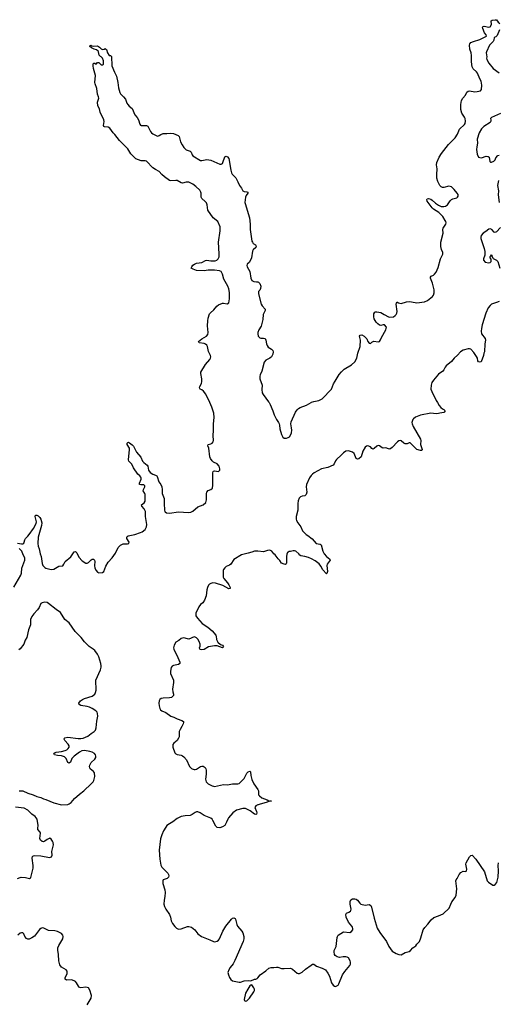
# Model space of a CAD drawing. Header units: inches. Extents: x 1678753 to 1858649, y 384643 to 522370.
# Tile 62 of 91: x 1786302 to 1793737, y 460654 to 475947. Entities that reach past the tile are written whole.
import ezdxf

# ---------------------------------------------------------------- set-up
doc = ezdxf.new("R2010")
doc.units = ezdxf.units.IN
doc.header["$MEASUREMENT"] = 0
for name, color, linetype in [('B7486', 7, 'Continuous'), ('B7487', 7, 'Continuous'), ('B7496', 7, 'Continuous'), ('B7497', 7, 'Continuous')]:
    doc.layers.add(name, color=color, linetype=linetype)

msp = doc.modelspace()

# ---------------------------------------------------------------- linework, layer by layer
at = {"layer": 'B7486', "color": 6, "elevation": 300}
for points in [[(1786270, 467814), (1786330, 467806), (1786350, 467808), (1786364, 467816), (1786374, 467830), (1786382, 467870), (1786391, 467889), (1786430, 467923), (1786451, 467949), (1786517, 468043), (1786556, 468124), (1786563, 468150), (1786541, 468230), (1786550, 468250), (1786570, 468250), (1786590, 468240), (1786616, 468216), (1786632, 468190), (1786646, 468130), (1786643, 468090), (1786588, 467912), (1786583, 467810), (1786590, 467770), (1786605, 467730), (1786621, 467650), (1786635, 467610), (1786650, 467501), (1786662, 467470), (1786690, 467440), (1786710, 467429), (1786790, 467406), (1786830, 467414), (1786910, 467457), (1786970, 467465), (1786990, 467488), (1787010, 467532), (1787098, 467602), (1787150, 467681), (1787170, 467685), (1787190, 467668), (1787221, 467601), (1787270, 467542), (1787327, 467507), (1787350, 467505), (1787370, 467516), (1787410, 467560), (1787430, 467570), (1787450, 467567), (1787462, 467550), (1787467, 467530), (1787465, 467470), (1787470, 467430), (1787490, 467390), (1787510, 467366), (1787530, 467354), (1787590, 467360), (1787610, 467379), (1787640, 467460), (1787676, 467524), (1787736, 467590), (1787790, 467661), (1787833, 467747), (1787850, 467770), (1787870, 467788), (1787910, 467805), (1787975, 467805), (1787997, 467810), (1788002, 467830), (1787965, 467890), (1787964, 467910), (1787970, 467922), (1787989, 467930), (1788090, 467949), (1788178, 467982), (1788205, 467995), (1788251, 468029), (1788271, 468069), (1788275, 468105), (1788255, 468230), (1788256, 468310), (1788236, 468350), (1788201, 468390), (1788193, 468410), (1788236, 468444), (1788250, 468470), (1788250, 468570), (1788244, 468590), (1788220, 468630), (1788223, 468650), (1788247, 468690), (1788245, 468705), (1788230, 468721), (1788184, 468724), (1788164, 468730), (1788162, 468750), (1788188, 468810), (1788188, 468830), (1788182, 468842), (1788170, 468860), (1788138, 468890), (1788070, 468986), (1788042, 469042), (1787998, 469090), (1787994, 469110), (1788009, 469270), (1788006, 469290), (1787972, 469350), (1787970, 469370), (1787980, 469380), (1787990, 469385), (1788010, 469375), (1788050, 469345), (1788070, 469325), (1788116, 469230), (1788182, 469150), (1788212, 469090), (1788231, 469070), (1788282, 469030), (1788293, 469013), (1788305, 468950), (1788330, 468914), (1788370, 468886), (1788414, 468874), (1788430, 468863), (1788438, 468850), (1788463, 468770), (1788493, 468730), (1788510, 468690), (1788515, 468650), (1788515, 468590), (1788547, 468510), (1788545, 468430), (1788550, 468330), (1788556, 468310), (1788563, 468303), (1788584, 468290), (1788630, 468283), (1788770, 468304), (1788926, 468294), (1788963, 468297), (1788990, 468312), (1789070, 468379), (1789150, 468413), (1789191, 468450), (1789203, 468490), (1789203, 468590), (1789210, 468610), (1789228, 468632), (1789270, 468648), (1789295, 468670), (1789303, 468717), (1789300, 468910), (1789305, 468930), (1789310, 468936), (1789330, 468939), (1789390, 468932), (1789410, 468950), (1789412, 468970), (1789399, 469010), (1789371, 469050), (1789310, 469077), (1789290, 469095), (1789264, 469130), (1789255, 469155), (1789238, 469290), (1789224, 469330), (1789232, 469350), (1789270, 469357), (1789290, 469368), (1789305, 469390), (1789312, 469410), (1789305, 469490), (1789312, 469568), (1789312, 469670), (1789325, 469770), (1789317, 469837), (1789285, 469930), (1789254, 470000)], [(1786210, 467133), (1786320, 467320), (1786331, 467350), (1786336, 467430), (1786382, 467550), (1786381, 467590), (1786355, 467635), (1786336, 467690), (1786295, 467735)], [(1790000, 467691), (1789988, 467692), (1789951, 467690), (1789910, 467675), (1789850, 467663), (1789750, 467636), (1789630, 467562), (1789580, 467490), (1789563, 467477), (1789510, 467452), (1789490, 467435), (1789469, 467410), (1789461, 467390), (1789463, 467290), (1789472, 467270), (1789530, 467200), (1789549, 467170), (1789574, 467130), (1789573, 467110), (1789550, 467108), (1789458, 467158), (1789346, 467194), (1789302, 467198), (1789269, 467191), (1789250, 467180), (1789236, 467164), (1789220, 467130), (1789210, 467090), (1789200, 467000), (1789171, 466929), (1789148, 466892), (1789110, 466863), (1789084, 466830), (1789040, 466730), (1789040, 466690), (1789062, 466650), (1789135, 466570), (1789223, 466510), (1789293, 466453), (1789347, 466390), (1789356, 466370), (1789360, 466320), (1789380, 466280), (1789423, 466243), (1789450, 466230), (1789470, 466209), (1789450, 466190), (1789370, 466222), (1789330, 466224), (1789266, 466214), (1789236, 466204), (1789170, 466164), (1789130, 466162), (1789110, 466166), (1789102, 466170), (1789096, 466190), (1789104, 466216), (1789104, 466250), (1789092, 466290), (1789070, 466325), (1789050, 466346), (1789030, 466357), (1789010, 466360), (1788930, 466328), (1788909, 466329), (1788850, 466345), (1788830, 466343), (1788810, 466334), (1788775, 466305), (1788730, 466278), (1788699, 466230), (1788690, 466190), (1788696, 466170), (1788760, 466040), (1788788, 465970), (1788787, 465950), (1788770, 465930), (1788690, 465915), (1788670, 465905), (1788656, 465884), (1788645, 465830), (1788646, 465790), (1788690, 465690), (1788690, 465650), (1788676, 465550), (1788680, 465510), (1788693, 465470), (1788690, 465450), (1788658, 465422), (1788630, 465412), (1788530, 465411), (1788498, 465402), (1788480, 465390), (1788467, 465370), (1788461, 465330), (1788466, 465290), (1788479, 465250), (1788490, 465228), (1788510, 465210), (1788570, 465187), (1788650, 465132), (1788695, 465115), (1788748, 465088), (1788822, 465062), (1788845, 465045), (1788848, 465030), (1788840, 465010), (1788822, 464970), (1788795, 464925), (1788781, 464890), (1788778, 464810), (1788770, 464790), (1788747, 464753), (1788695, 464710), (1788682, 464690), (1788681, 464650), (1788710, 464562), (1788725, 464545), (1788750, 464532), (1788810, 464523), (1788830, 464516), (1788850, 464500), (1788892, 464452), (1788938, 464350), (1788970, 464316), (1788981, 464310), (1789010, 464300), (1789030, 464301), (1789050, 464308), (1789110, 464348), (1789130, 464355), (1789150, 464352), (1789182, 464330), (1789194, 464314), (1789198, 464290), (1789198, 464230), (1789189, 464150), (1789200, 464110), (1789230, 464078), (1789290, 464046), (1789310, 464041), (1789330, 464037), (1789470, 464069), (1789530, 464064), (1789610, 464080), (1789690, 464079), (1789710, 464086), (1789750, 464119), (1789790, 464162), (1789807, 464190), (1789830, 464245), (1789850, 464265), (1789875, 464275), (1789887, 464267), (1789892, 464210), (1789906, 464146), (1789940, 464080), (1790000, 463991)], [(1786292, 463968), (1786310, 463972), (1786349, 463971), (1786430, 463935), (1786510, 463909), (1786570, 463883), (1786630, 463866), (1786670, 463846), (1786710, 463836), (1786830, 463781), (1786950, 463753), (1787050, 463760), (1787070, 463766), (1787103, 463790), (1787155, 463850), (1787230, 463919), (1787296, 463970), (1787410, 464077), (1787442, 464110), (1787454, 464130), (1787468, 464190), (1787462, 464250), (1787450, 464272), (1787397, 464310), (1787389, 464329), (1787387, 464350), (1787391, 464370), (1787413, 464410), (1787470, 464463), (1787484, 464490), (1787486, 464510), (1787481, 464530), (1787463, 464550), (1787430, 464570), (1787390, 464581), (1787310, 464596), (1787269, 464590), (1787230, 464570), (1787147, 464510), (1787113, 464470), (1787090, 464413), (1787070, 464399), (1787048, 464410), (1787022, 464470), (1787009, 464489), (1786997, 464497), (1786950, 464515), (1786890, 464520), (1786844, 464530), (1786834, 464550), (1786853, 464567), (1786870, 464573), (1786950, 464581), (1787010, 464594), (1787033, 464607), (1787056, 464630), (1787068, 464650), (1787071, 464670), (1787057, 464697), (1787001, 464750), (1786991, 464770), (1786996, 464790), (1787005, 464795), (1787050, 464805), (1787210, 464783), (1787250, 464782), (1787290, 464787), (1787361, 464819), (1787410, 464859), (1787460, 464890), (1787481, 464910), (1787492, 464950), (1787499, 465050), (1787518, 465130), (1787513, 465170), (1787503, 465190), (1787487, 465210), (1787430, 465250), (1787388, 465270), (1787350, 465282), (1787253, 465293), (1787224, 465310), (1787221, 465330), (1787249, 465370), (1787276, 465390), (1787310, 465405), (1787430, 465440), (1787470, 465473), (1787481, 465499), (1787488, 465532), (1787485, 465690), (1787559, 465850), (1787570, 465890), (1787570, 465910), (1787563, 465950), (1787533, 466050), (1787510, 466095), (1787470, 466149), (1787445, 466170), (1787380, 466210), (1787310, 466282), (1787256, 466350), (1787165, 466445), (1787070, 466577), (1787005, 466630), (1786938, 466738), (1786870, 466786), (1786750, 466882), (1786730, 466893), (1786690, 466900), (1786650, 466891), (1786630, 466877), (1786605, 466815), (1786581, 466779), (1786520, 466720), (1786490, 466679), (1786469, 466630), (1786468, 466550), (1786438, 466470), (1786411, 466350), (1786387, 466310), (1786365, 466250), (1786310, 466177), (1786290, 466158)], [(1786270, 462607), (1786310, 462625), (1786327, 462627), (1786390, 462623), (1786453, 462607), (1786470, 462617), (1786474, 462626), (1786510, 462770), (1786510, 462810), (1786497, 462923), (1786499, 462950), (1786504, 462956), (1786517, 462963), (1786535, 462965), (1786630, 462960), (1786764, 462936), (1786794, 462946), (1786804, 462970), (1786803, 463030), (1786819, 463090), (1786825, 463130), (1786821, 463170), (1786813, 463190), (1786790, 463221), (1786770, 463233), (1786730, 463216), (1786690, 463186), (1786670, 463178), (1786650, 463184), (1786625, 463205), (1786617, 463230), (1786624, 463310), (1786619, 463330), (1786585, 463370), (1786583, 463390), (1786588, 463430), (1786571, 463530), (1786543, 463570), (1786490, 463610), (1786430, 463670), (1786370, 463701), (1786238, 463718)], [(1790000, 463751), (1789970, 463735), (1789957, 463710), (1789981, 463650), (1789984, 463630), (1789981, 463610), (1789970, 463602), (1789950, 463608), (1789881, 463661), (1789810, 463694), (1789770, 463696), (1789670, 463670), (1789613, 463627), (1789547, 463553), (1789533, 463530), (1789516, 463484), (1789487, 463433), (1789453, 463410), (1789410, 463397), (1789370, 463403), (1789350, 463421), (1789302, 463510), (1789290, 463528), (1789270, 463545), (1789168, 463588), (1789107, 463630), (1789070, 463646), (1789050, 463644), (1789030, 463636), (1788980, 463600), (1788950, 463585), (1788870, 463580), (1788810, 463570), (1788750, 463539), (1788682, 463490), (1788630, 463460), (1788590, 463429), (1788570, 463406), (1788538, 463350), (1788510, 463287), (1788490, 463227), (1788471, 463049), (1788479, 462910), (1788493, 462813), (1788510, 462782), (1788604, 462690), (1788616, 462670), (1788620, 462650), (1788614, 462630), (1788594, 462610), (1788533, 462590), (1788524, 462570), (1788527, 462530), (1788555, 462430), (1788560, 462390), (1788557, 462330), (1788544, 462270), (1788540, 462210), (1788550, 462172), (1788570, 462133), (1788629, 462050), (1788643, 462010), (1788655, 461950), (1788676, 461910), (1788710, 461863), (1788738, 461838), (1788770, 461824), (1788810, 461828), (1788910, 461861), (1788930, 461863), (1788970, 461852), (1789020, 461810), (1789070, 461751), (1789127, 461710), (1789257, 461657), (1789310, 461628), (1789330, 461624), (1789370, 461635), (1789392, 461650), (1789407, 461673), (1789456, 461790), (1789504, 461870), (1789590, 461977), (1789610, 461992), (1789630, 461996), (1789648, 461988), (1789655, 461975), (1789673, 461893), (1789684, 461870), (1789755, 461790), (1789770, 461763), (1789786, 461706), (1789783, 461670), (1789772, 461630), (1789646, 461334), (1789616, 461284), (1789570, 461224), (1789550, 461190), (1789537, 461150), (1789545, 461110), (1789563, 461070), (1789582, 461042), (1789610, 461019), (1789710, 460999), (1789730, 460999), (1789790, 461020), (1789850, 461024), (1789890, 461021), (1789950, 461044), (1789970, 461044), (1789990, 461055), (1790000, 461066)], [(1787350, 460644), (1787412, 460750), (1787418, 460790), (1787390, 460876), (1787369, 460909), (1787350, 460917), (1787330, 460919), (1787250, 460911), (1787230, 460916), (1787214, 460934), (1787187, 460990), (1787170, 461008), (1787150, 461021), (1787106, 461034), (1787030, 461030), (1787010, 461045), (1787009, 461070), (1787037, 461130), (1787042, 461150), (1787039, 461170), (1787024, 461190), (1786953, 461233), (1786928, 461270), (1786911, 461330), (1786907, 461430), (1786897, 461497), (1786897, 461530), (1786908, 461570), (1786970, 461670), (1786977, 461710), (1786971, 461730), (1786953, 461753), (1786890, 461787), (1786850, 461795), (1786750, 461803), (1786679, 461839), (1786650, 461840), (1786630, 461831), (1786610, 461814), (1786530, 461715), (1786490, 461687), (1786450, 461668), (1786430, 461668), (1786410, 461679), (1786384, 461710), (1786368, 461748), (1786350, 461765), (1786330, 461764), (1786310, 461757), (1786272, 461728)]]:
    msp.add_lwpolyline(points, dxfattribs=at)
msp.add_lwpolyline([(1789910, 460955), (1789890, 460954), (1789879, 460941), (1789844, 460890), (1789812, 460830), (1789791, 460730), (1789795, 460715), (1789805, 460705), (1789830, 460708), (1789872, 460750), (1789938, 460850), (1789947, 460870), (1789947, 460890), (1789941, 460910)], close=True, dxfattribs=at)
at = {"layer": 'B7487', "color": 6, "elevation": 300}
for points in [[(1789254, 470000), (1789196, 470130), (1789159, 470179), (1789130, 470199), (1789105, 470210), (1789094, 470230), (1789100, 470250), (1789125, 470295), (1789131, 470329), (1789130, 470370), (1789114, 470450), (1789118, 470470), (1789189, 470591), (1789257, 470670), (1789268, 470690), (1789272, 470710), (1789267, 470730), (1789233, 470793), (1789219, 470870), (1789210, 470892), (1789190, 470909), (1789170, 470917), (1789090, 470930), (1789082, 470950), (1789133, 470990), (1789204, 471030), (1789225, 471055), (1789229, 471091), (1789221, 471190), (1789223, 471270), (1789228, 471312), (1789250, 471378), (1789264, 471396), (1789318, 471442), (1789363, 471497), (1789390, 471518), (1789450, 471546), (1789470, 471546), (1789525, 471535), (1789550, 471548), (1789561, 471610), (1789562, 471710), (1789551, 471769), (1789535, 471810), (1789475, 471915), (1789450, 471994), (1789430, 472034), (1789406, 472046), (1789330, 472059), (1789230, 472058), (1789166, 472046), (1789051, 472051), (1788999, 472070), (1788967, 472090), (1788974, 472110), (1788990, 472132), (1789015, 472150), (1789050, 472165), (1789130, 472178), (1789190, 472209), (1789210, 472212), (1789270, 472202), (1789336, 472204), (1789366, 472214), (1789387, 472233), (1789398, 472262), (1789402, 472310), (1789388, 472490), (1789418, 472670), (1789415, 472730), (1789379, 472810), (1789307, 472870), (1789226, 472990), (1789212, 473072), (1789203, 473103), (1789185, 473125), (1789131, 473170), (1789121, 473190), (1789119, 473210), (1789123, 473250), (1789118, 473270), (1789099, 473299), (1789038, 473358), (1788990, 473394), (1788930, 473421), (1788890, 473421), (1788830, 473409), (1788810, 473412), (1788750, 473448), (1788730, 473451), (1788650, 473445), (1788631, 473451), (1788550, 473505), (1788510, 473544), (1788471, 473591), (1788410, 473619), (1788370, 473648), (1788270, 473747), (1788250, 473755), (1788190, 473753), (1788106, 473786), (1788030, 473865), (1787981, 473941), (1787850, 474072), (1787782, 474162), (1787754, 474190), (1787703, 474263), (1787676, 474276), (1787621, 474281), (1787607, 474287), (1787605, 474305), (1787612, 474368), (1787608, 474390), (1787552, 474510), (1787540, 474560), (1787515, 474610), (1787513, 474667), (1787530, 474730), (1787527, 474750), (1787510, 474790), (1787498, 474878), (1787473, 474950), (1787470, 474970), (1787480, 475080), (1787447, 475187), (1787441, 475230), (1787442, 475250), (1787450, 475274), (1787470, 475274), (1787490, 475254), (1787510, 475282), (1787530, 475282), (1787568, 475248), (1787590, 475245), (1787603, 475257), (1787605, 475310), (1787589, 475350), (1787570, 475372), (1787556, 475376), (1787536, 475396), (1787525, 475450), (1787519, 475459), (1787497, 475477), (1787457, 475490), (1787417, 475510), (1787393, 475530), (1787395, 475545), (1787406, 475550), (1787422, 475542), (1787450, 475537), (1787510, 475540), (1787541, 475521), (1787570, 475493), (1787590, 475483), (1787612, 475488), (1787630, 475498), (1787636, 475496), (1787650, 475482), (1787668, 475430), (1787690, 475391), (1787712, 475392), (1787730, 475374), (1787732, 475230), (1787774, 475130), (1787806, 475070), (1787825, 474970), (1787835, 474890), (1787857, 474817), (1787870, 474793), (1787915, 474750), (1787944, 474710), (1787966, 474650), (1787980, 474630), (1788004, 474604), (1788050, 474565), (1788090, 474467), (1788129, 474429), (1788150, 474391), (1788170, 474325), (1788179, 474310), (1788190, 474302), (1788270, 474302), (1788290, 474291), (1788310, 474263), (1788334, 474210), (1788350, 474190), (1788370, 474175), (1788430, 474145), (1788450, 474140), (1788470, 474148), (1788494, 474166), (1788530, 474179), (1788590, 474177), (1788650, 474185), (1788690, 474180), (1788766, 474150), (1788779, 474130), (1788802, 474050), (1788824, 474004), (1788850, 473961), (1788890, 473928), (1788950, 473903), (1788968, 473890), (1788980, 473850), (1788994, 473830), (1789110, 473762), (1789130, 473759), (1789210, 473773), (1789270, 473767), (1789410, 473704), (1789430, 473701), (1789450, 473714), (1789459, 473730), (1789490, 473815), (1789510, 473827), (1789530, 473818), (1789553, 473790), (1789583, 473610), (1789593, 473570), (1789603, 473550), (1789657, 473490), (1789691, 473430), (1789716, 473370), (1789746, 473330), (1789769, 473289), (1789790, 473278), (1789830, 473275), (1789844, 473270), (1789844, 473250), (1789822, 473218), (1789811, 473190), (1789801, 473110), (1789802, 473090), (1789872, 472870), (1789882, 472770), (1789881, 472690), (1789910, 472508), (1789916, 472490), (1789930, 472471), (1789964, 472450), (1789976, 472430), (1789968, 472410), (1789930, 472373), (1789919, 472350), (1789901, 472250), (1789888, 472212), (1789864, 472176), (1789835, 472150), (1789828, 472130), (1789834, 472110), (1789875, 472035), (1789894, 471934), (1789910, 471895), (1789939, 471879), (1789983, 471877), (1790000, 471873)], [(1790000, 471076), (1789999, 471070), (1790000, 471067)]]:
    msp.add_lwpolyline(points, dxfattribs=at)
at = {"layer": 'B7496', "color": 6, "elevation": 300}
for points in [[(1792792, 470000), (1792817, 469957), (1792843, 469923), (1792870, 469901), (1792891, 469890), (1792912, 469870), (1792898, 469850), (1792890, 469846), (1792830, 469837), (1792810, 469829), (1792770, 469827), (1792690, 469834), (1792530, 469802), (1792450, 469775), (1792418, 469750), (1792410, 469737), (1792395, 469690), (1792397, 469670), (1792414, 469630), (1792530, 469430), (1792533, 469410), (1792528, 469350), (1792553, 469270), (1792550, 469258), (1792530, 469257), (1792469, 469270), (1792370, 469373), (1792350, 469376), (1792321, 469359), (1792290, 469359), (1792270, 469370), (1792230, 469404), (1792210, 469410), (1792190, 469406), (1792170, 469392), (1792090, 469304), (1792050, 469278), (1792030, 469280), (1791990, 469296), (1791950, 469294), (1791930, 469298), (1791890, 469327), (1791870, 469333), (1791850, 469325), (1791810, 469285), (1791790, 469275), (1791770, 469289), (1791750, 469313), (1791710, 469326), (1791690, 469325), (1791670, 469309), (1791630, 469243), (1791604, 469156), (1791570, 469125), (1791550, 469119), (1791530, 469129), (1791499, 469210), (1791472, 469232), (1791410, 469252), (1791370, 469245), (1791330, 469222), (1791297, 469183), (1791225, 469115), (1791210, 469095), (1791189, 469051), (1791170, 469030), (1791086, 468994), (1790990, 468970), (1790877, 468910), (1790849, 468890), (1790830, 468870), (1790805, 468830), (1790755, 468730), (1790751, 468690), (1790760, 468610), (1790752, 468570), (1790730, 468551), (1790690, 468546), (1790665, 468535), (1790645, 468515), (1790627, 468473), (1790621, 468430), (1790623, 468330), (1790596, 468230), (1790595, 468190), (1790600, 468170), (1790623, 468130), (1790670, 468070), (1790695, 468010), (1790708, 467990), (1790750, 467950), (1790776, 467936), (1790843, 467883), (1790908, 467810), (1790970, 467803), (1790987, 467790), (1791010, 467690), (1791030, 467650), (1791070, 467609), (1791120, 467570), (1791126, 467550), (1791080, 467490), (1791073, 467470), (1791084, 467376), (1791075, 467345), (1791070, 467342), (1791010, 467402), (1790979, 467459), (1790953, 467493), (1790890, 467541), (1790835, 467575), (1790790, 467596), (1790730, 467612), (1790670, 467620), (1790651, 467631), (1790638, 467650), (1790592, 467690), (1790570, 467698), (1790550, 467699), (1790510, 467686), (1790490, 467685), (1790470, 467679), (1790463, 467670), (1790453, 467647), (1790447, 467610), (1790447, 467513), (1790443, 467497), (1790430, 467485), (1790410, 467488), (1790370, 467507), (1790345, 467545), (1790315, 467575), (1790270, 467634), (1790250, 467650), (1790218, 467690), (1790187, 467707), (1790150, 467704), (1790090, 467684), (1790000, 467691)], [(1790175, 470000), (1790192, 469972), (1790234, 469870), (1790253, 469810), (1790290, 469735), (1790323, 469690), (1790331, 469671), (1790338, 469650), (1790343, 469590), (1790370, 469503), (1790390, 469463), (1790409, 469449), (1790449, 469449), (1790470, 469456), (1790491, 469469), (1790516, 469504), (1790524, 469530), (1790527, 469573), (1790525, 469610), (1790513, 469670), (1790517, 469703), (1790587, 469850), (1790613, 469887), (1790633, 469907), (1790658, 469922), (1790758, 469962), (1790828, 470000)], [(1790000, 463991), (1790000, 463990), (1790009, 463969), (1790014, 463910), (1790025, 463890), (1790063, 463863), (1790147, 463830), (1790170, 463816), (1790214, 463810), (1790189, 463809), (1790133, 463787), (1790036, 463764), (1790006, 463754), (1790000, 463751)], [(1790000, 461066), (1790038, 461110), (1790125, 461175), (1790170, 461215), (1790210, 461227), (1790250, 461224), (1790290, 461230), (1790310, 461229), (1790370, 461213), (1790410, 461209), (1790510, 461216), (1790540, 461200), (1790610, 461140), (1790630, 461133), (1790650, 461134), (1790690, 461156), (1790740, 461200), (1790830, 461264), (1790850, 461276), (1790870, 461279), (1790910, 461248), (1790998, 461218), (1791050, 461190), (1791090, 461138), (1791113, 461093), (1791148, 460990), (1791170, 460951), (1791190, 460936), (1791210, 460931), (1791230, 460939), (1791247, 460953), (1791258, 460970), (1791318, 461110), (1791350, 461166), (1791430, 461257), (1791441, 461279), (1791440, 461310), (1791434, 461330), (1791410, 461376), (1791390, 461387), (1791370, 461391), (1791328, 461392), (1791270, 461383), (1791233, 461390), (1791201, 461410), (1791192, 461430), (1791185, 461470), (1791187, 461490), (1791218, 461550), (1791231, 461690), (1791237, 461710), (1791250, 461730), (1791330, 461782), (1791430, 461772), (1791457, 461783), (1791478, 461810), (1791478, 461830), (1791471, 461850), (1791461, 461870), (1791410, 461930), (1791372, 462010), (1791366, 462050), (1791378, 462070), (1791417, 462083), (1791440, 462100), (1791446, 462110), (1791450, 462130), (1791435, 462210), (1791433, 462250), (1791445, 462275), (1791470, 462291), (1791509, 462291), (1791530, 462286), (1791550, 462271), (1791583, 462223), (1791602, 462210), (1791670, 462193), (1791730, 462203), (1791755, 462190), (1791765, 462165), (1791806, 461990), (1791856, 461836), (1791897, 461770), (1792001, 461630), (1792038, 461550), (1792090, 461480), (1792150, 461441), (1792190, 461428), (1792230, 461425), (1792290, 461461), (1792350, 461476), (1792371, 461489), (1792410, 461533), (1792455, 461565), (1792470, 461591), (1792510, 461631), (1792535, 461685), (1792570, 461810), (1792594, 461846), (1792642, 461898), (1792694, 461966), (1792736, 462004), (1792810, 462026), (1792881, 462059), (1792974, 462146), (1792997, 462210), (1793015, 462245), (1793065, 462315), (1793083, 462350), (1793090, 462450), (1793076, 462570), (1793081, 462590), (1793099, 462610), (1793129, 462670), (1793157, 462703), (1793190, 462721), (1793230, 462719), (1793244, 462730), (1793249, 462751), (1793234, 462830), (1793235, 462850), (1793290, 462945), (1793310, 462965), (1793330, 462971), (1793387, 462910), (1793523, 462710), (1793566, 462570), (1793582, 462550), (1793650, 462505), (1793670, 462505), (1793690, 462514), (1793714, 462546), (1793736, 462630), (1793740, 462730), (1793732, 462810), (1793740, 462850)]]:
    msp.add_lwpolyline(points, dxfattribs=at)
at = {"layer": 'B7497', "color": 6, "elevation": 300}
for points in [[(1790828, 470000), (1790836, 470004), (1790870, 470017), (1790950, 470034), (1791002, 470058), (1791146, 470210), (1791178, 470290), (1791200, 470330), (1791266, 470434), (1791301, 470479), (1791343, 470517), (1791456, 470584), (1791508, 470632), (1791540, 470690), (1791556, 470770), (1791590, 470870), (1791595, 470970), (1791581, 471030), (1791590, 471047), (1791618, 471050), (1791655, 471030), (1791693, 470990), (1791710, 470951), (1791730, 470921), (1791750, 470918), (1791770, 470938), (1791805, 470955), (1791870, 470944), (1791892, 470948), (1791908, 470972), (1791920, 471010), (1791990, 471129), (1791997, 471150), (1791998, 471170), (1791970, 471206), (1791950, 471209), (1791910, 471199), (1791890, 471204), (1791863, 471223), (1791840, 471250), (1791810, 471300), (1791802, 471330), (1791802, 471378), (1791817, 471403), (1791829, 471411), (1791850, 471410), (1791910, 471397), (1791966, 471370), (1792030, 471332), (1792047, 471327), (1792107, 471333), (1792136, 471350), (1792152, 471368), (1792162, 471390), (1792165, 471415), (1792152, 471528), (1792154, 471546), (1792163, 471557), (1792170, 471560), (1792188, 471548), (1792230, 471541), (1792310, 471564), (1792350, 471569), (1792390, 471567), (1792470, 471551), (1792590, 471565), (1792635, 471585), (1792714, 471646), (1792730, 471668), (1792738, 471702), (1792738, 471750), (1792716, 471856), (1792685, 471930), (1792682, 471950), (1792695, 471965), (1792730, 471981), (1792746, 471994), (1792770, 472026), (1792804, 472096), (1792841, 472230), (1792876, 472304), (1792875, 472330), (1792856, 472376), (1792845, 472425), (1792843, 472490), (1792879, 472630), (1792875, 472690), (1792878, 472710), (1792920, 472770), (1792925, 472790), (1792923, 472810), (1792913, 472830), (1792873, 472890), (1792811, 472951), (1792730, 473004), (1792710, 473023), (1792630, 473130), (1792625, 473155), (1792633, 473167), (1792650, 473170), (1792690, 473159), (1792710, 473146), (1792759, 473099), (1792806, 473066), (1792850, 473047), (1792890, 473044), (1792917, 473050), (1792948, 473070), (1792990, 473133), (1793010, 473152), (1793030, 473162), (1793090, 473179), (1793105, 473190), (1793113, 473207), (1793112, 473230), (1793098, 473250), (1793052, 473310), (1793008, 473350), (1792970, 473359), (1792890, 473341), (1792870, 473341), (1792849, 473349), (1792830, 473370), (1792795, 473435), (1792783, 473483), (1792780, 473540), (1792787, 473630), (1792778, 473690), (1792781, 473730), (1792816, 473810), (1792853, 473870), (1792963, 474010), (1793066, 474114), (1793101, 474170), (1793135, 474245), (1793210, 474318), (1793223, 474337), (1793228, 474370), (1793221, 474410), (1793212, 474432), (1793170, 474493), (1793156, 474550), (1793154, 474630), (1793167, 474690), (1793187, 474730), (1793226, 474774), (1793250, 474819), (1793270, 474837), (1793290, 474841), (1793372, 474828), (1793410, 474830), (1793458, 474842), (1793477, 474863), (1793483, 474930), (1793471, 474990), (1793449, 475029), (1793414, 475114), (1793397, 475137), (1793345, 475185), (1793330, 475212), (1793320, 475290), (1793322, 475390), (1793315, 475430), (1793296, 475490), (1793290, 475552), (1793294, 475570), (1793310, 475590), (1793353, 475610), (1793450, 475638), (1793555, 475690), (1793549, 475710), (1793524, 475744), (1793494, 475810), (1793489, 475831), (1793499, 475841), (1793515, 475845), (1793590, 475833), (1793610, 475836), (1793632, 475870), (1793628, 475930), (1793641, 475939), (1793690, 475947), (1793710, 475944), (1793734, 475910), (1793759, 475890)], [(1793756, 475790), (1793718, 475702), (1793699, 475681), (1793671, 475669), (1793668, 475630), (1793659, 475610), (1793602, 475550), (1793551, 475450), (1793547, 475430), (1793559, 475370), (1793552, 475350), (1793557, 475330), (1793590, 475271), (1793659, 475190), (1793750, 475119)], [(1793770, 474491), (1793630, 474427), (1793616, 474410), (1793622, 474390), (1793620, 474370), (1793610, 474350), (1793514, 474290), (1793474, 474250), (1793439, 474190), (1793409, 474090), (1793412, 474030), (1793401, 473970), (1793400, 473930), (1793410, 473858), (1793430, 473811), (1793450, 473804), (1793470, 473801), (1793490, 473804), (1793530, 473823), (1793550, 473827), (1793580, 473820), (1793592, 473810), (1793604, 473744), (1793613, 473733), (1793630, 473732), (1793666, 473750), (1793688, 473772), (1793700, 473800), (1793730, 473838), (1793750, 473845)], [(1793737, 473450), (1793725, 473370), (1793737, 473290), (1793735, 473225), (1793749, 473109)], [(1793770, 472721), (1793710, 472654), (1793690, 472642), (1793670, 472648), (1793634, 472690), (1793610, 472699), (1793590, 472692), (1793544, 472656), (1793503, 472630), (1793470, 472594), (1793464, 472570), (1793465, 472550), (1793515, 472395), (1793525, 472345), (1793527, 472290), (1793509, 472230), (1793508, 472210), (1793530, 472179), (1793589, 472171), (1793610, 472178), (1793628, 472190), (1793627, 472227), (1793610, 472246), (1793609, 472270), (1793622, 472278), (1793630, 472294), (1793634, 472290), (1793634, 472270), (1793654, 472250), (1793658, 472238), (1793710, 472212), (1793730, 472192), (1793762, 472090)], [(1790000, 471873), (1790010, 471870), (1790030, 471850), (1790048, 471810), (1790041, 471770), (1790030, 471745), (1790014, 471726), (1790009, 471690), (1790055, 471530), (1790070, 471502), (1790115, 471450), (1790113, 471430), (1790086, 471370), (1790077, 471290), (1790051, 471189), (1790018, 471130), (1790002, 471090), (1790000, 471076)], [(1793749, 471571), (1793710, 471552), (1793630, 471528), (1793610, 471510), (1793580, 471470), (1793542, 471390), (1793486, 471210), (1793473, 471150), (1793470, 471110), (1793477, 471070), (1793533, 470993), (1793537, 470970), (1793526, 470910), (1793523, 470790), (1793513, 470770), (1793504, 470730), (1793470, 470634), (1793450, 470626), (1793430, 470633), (1793421, 470650), (1793412, 470692), (1793398, 470718), (1793358, 470778), (1793310, 470830), (1793290, 470837), (1793270, 470837), (1793190, 470815), (1793150, 470787), (1793104, 470736), (1793050, 470688), (1793010, 470637), (1792925, 470570), (1792909, 470551), (1792890, 470510), (1792874, 470490), (1792810, 470439), (1792728, 470350), (1792705, 470310), (1792692, 470270), (1792691, 470210), (1792703, 470170), (1792773, 470033), (1792792, 470000)], [(1790000, 471067), (1790008, 471030), (1790030, 471004), (1790050, 470999), (1790090, 471001), (1790113, 470993), (1790127, 470967), (1790134, 470910), (1790144, 470884), (1790163, 470863), (1790216, 470830), (1790233, 470810), (1790239, 470790), (1790233, 470750), (1790213, 470710), (1790190, 470691), (1790123, 470657), (1790099, 470630), (1790064, 470490), (1790035, 470430), (1790030, 470410), (1790032, 470370), (1790066, 470270), (1790063, 470203), (1790068, 470150), (1790083, 470123), (1790169, 470010), (1790175, 470000)]]:
    msp.add_lwpolyline(points, dxfattribs=at)

doc.saveas('drawing.dxf')
